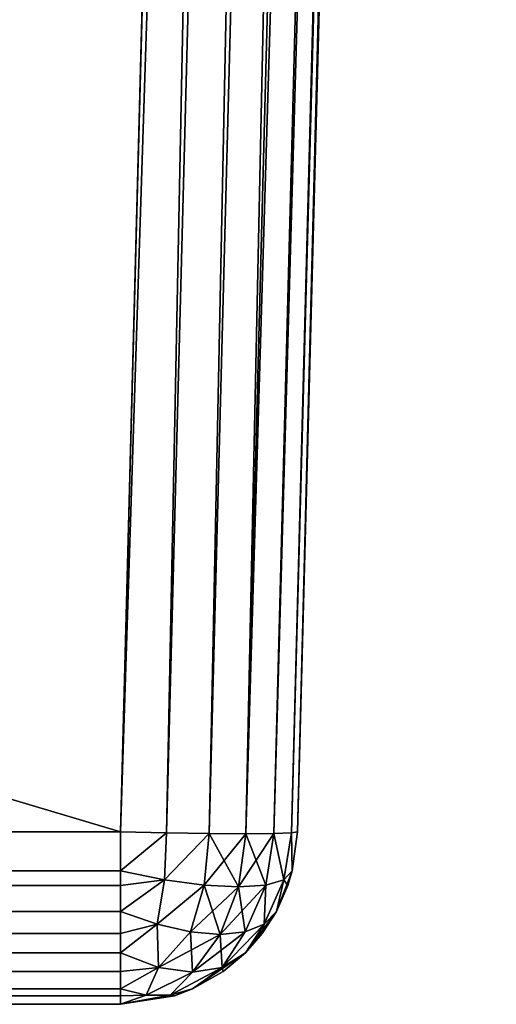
# Model space of a CAD drawing. Header units: millimetres. Extents: x -39 to 39, y -36 to 85.
# Tile 189 of 256: x 35.35 to 36.7, y -4 to -1.22. Entities that reach past the tile are written whole.
import ezdxf

# ---------------------------------------------------------------- set-up
doc = ezdxf.new("R2010")
doc.units = ezdxf.units.MM
doc.header["$LTSCALE"] = 65.185185
for name, color, linetype in [('712', 7, 'CONTINUOUS'), ('714', 7, 'CONTINUOUS'), ('715', 7, 'CONTINUOUS'), ('717', 7, 'CONTINUOUS'), ('718', 7, 'CONTINUOUS'), ('719', 7, 'CONTINUOUS'), ('790', 7, 'CONTINUOUS'), ('791', 7, 'CONTINUOUS'), ('792', 7, 'CONTINUOUS'), ('793', 7, 'CONTINUOUS'), ('794', 7, 'CONTINUOUS')]:
    doc.layers.add(name, color=color, linetype=linetype)

msp = doc.modelspace()

# ---------------------------------------------------------------- linework, layer by layer
at = {"layer": '712', "color": 3, "linetype": 'Continuous'}
for points in [[(36.1952, 17.9007, -20.695), (-35.6345, -3.5131, -20.1343), (-36.1952, 17.9007, -20.695), (36.1952, 17.9007, -20.695)], [(35.6345, -3.5131, -20.1343), (-35.6345, -3.5131, -20.1343), (36.1952, 17.9007, -20.695), (35.6345, -3.5131, -20.1343)]]:
    msp.add_3dface(points, dxfattribs=at)
at = {"layer": '714', "color": 3, "linetype": 'Continuous'}
for points in [[(-35.6345, -3.5131, 20.1343), (35.6345, -3.5131, 20.1343), (-36.1952, 17.9007, 20.695), (-35.6345, -3.5131, 20.1343)], [(-36.1952, 17.9007, 20.695), (35.6345, -3.5131, 20.1343), (36.1952, 17.9007, 20.695), (-36.1952, 17.9007, 20.695)]]:
    msp.add_3dface(points, dxfattribs=at)
at = {"layer": '715', "color": 3, "linetype": 'Continuous'}
for points in [[(36.695, 17.9007, 20.1952), (36.1343, -3.5131, 19.6345), (36.695, 17.9007, 5.8798), (36.695, 17.9007, 20.1952)], [(36.695, 17.9007, 5.8798), (36.1343, -3.5131, 19.6345), (36.2718, 1.7376, 5.5596), (36.695, 17.9007, 5.8798)], [(36.695, 17.9007, -5.8798), (36.2718, 1.7376, -5.5596), (36.1343, -3.5131, -19.6345), (36.695, 17.9007, -5.8798)], [(36.695, 17.9007, -20.1952), (36.695, 17.9007, -5.8798), (36.1343, -3.5131, -19.6345), (36.695, 17.9007, -20.1952)], [(36.2718, 1.7376, 5.5596), (36.1343, -3.5131, 19.6345), (36.2684, 1.6095, 5.5488), (36.2718, 1.7376, 5.5596)], [(36.2718, 1.7376, -5.5596), (36.2684, 1.6095, -5.5488), (36.1343, -3.5131, -19.6345), (36.2718, 1.7376, -5.5596)], [(36.2684, 1.6095, 5.5488), (36.1343, -3.5131, 19.6345), (36.2651, 1.4836, 5.5214), (36.2684, 1.6095, 5.5488)], [(36.2684, 1.6095, -5.5488), (36.2651, 1.4836, -5.5214), (36.1343, -3.5131, -19.6345), (36.2684, 1.6095, -5.5488)], [(36.2651, 1.4836, 5.5214), (36.1343, -3.5131, 19.6345), (36.2619, 1.3621, 5.478), (36.2651, 1.4836, 5.5214)], [(36.2651, 1.4836, -5.5214), (36.2619, 1.3621, -5.478), (36.1343, -3.5131, -19.6345), (36.2651, 1.4836, -5.5214)], [(36.2619, 1.3621, 5.478), (36.1343, -3.5131, 19.6345), (36.2589, 1.2472, 5.4192), (36.2619, 1.3621, 5.478)], [(36.2619, 1.3621, -5.478), (36.2589, 1.2472, -5.4192), (36.1343, -3.5131, -19.6345), (36.2619, 1.3621, -5.478)], [(36.2589, 1.2472, 5.4192), (36.1343, -3.5131, 19.6345), (36.2562, 1.1407, 5.3461), (36.2589, 1.2472, 5.4192)], [(36.2589, 1.2472, -5.4192), (36.2562, 1.1407, -5.3461), (36.1343, -3.5131, -19.6345), (36.2589, 1.2472, -5.4192)], [(36.2562, 1.1407, 5.3461), (36.1343, -3.5131, 19.6345), (36.2536, 1.0444, 5.2596), (36.2562, 1.1407, 5.3461)], [(36.2562, 1.1407, -5.3461), (36.2536, 1.0444, -5.2596), (36.1343, -3.5131, -19.6345), (36.2562, 1.1407, -5.3461)], [(36.2536, 1.0444, 5.2596), (36.1343, -3.5131, 19.6345), (36.2514, 0.96, 5.1614), (36.2536, 1.0444, 5.2596)], [(36.2536, 1.0444, -5.2596), (36.2514, 0.96, -5.1614), (36.1343, -3.5131, -19.6345), (36.2536, 1.0444, -5.2596)], [(36.2514, 0.96, 5.1614), (36.1343, -3.5131, 19.6345), (36.2496, 0.8888, 5.053), (36.2514, 0.96, 5.1614)], [(36.2514, 0.96, -5.1614), (36.2496, 0.8888, -5.053), (36.1343, -3.5131, -19.6345), (36.2514, 0.96, -5.1614)], [(36.2496, 0.8888, 5.053), (36.1343, -3.5131, 19.6345), (36.2481, 0.8322, 4.9363), (36.2496, 0.8888, 5.053)], [(36.2496, 0.8888, -5.053), (36.2481, 0.8322, -4.9363), (36.1343, -3.5131, -19.6345), (36.2496, 0.8888, -5.053)], [(36.2481, 0.8322, 4.9363), (36.1343, -3.5131, 19.6345), (36.247, 0.791, 4.8131), (36.2481, 0.8322, 4.9363)], [(36.2481, 0.8322, -4.9363), (36.247, 0.791, -4.8131), (36.1343, -3.5131, -19.6345), (36.2481, 0.8322, -4.9363)], [(36.247, 0.791, 4.8131), (36.1343, -3.5131, 19.6345), (36.2463, 0.7661, 4.6855), (36.247, 0.791, 4.8131)], [(36.247, 0.791, -4.8131), (36.2463, 0.7661, -4.6855), (36.1343, -3.5131, -19.6345), (36.247, 0.791, -4.8131)], [(36.1343, -3.5131, 19.6345), (36.1343, -3.5131, -19.6345), (36.2463, 0.7661, 4.6855), (36.1343, -3.5131, 19.6345)], [(36.2463, 0.7661, 4.6855), (36.1343, -3.5131, -19.6345), (36.2461, 0.7577, 4.556), (36.2463, 0.7661, 4.6855)], [(36.2463, 0.7661, -4.6855), (36.2461, 0.7577, -4.556), (36.1343, -3.5131, -19.6345), (36.2463, 0.7661, -4.6855)], [(36.1343, -3.5131, -19.6345), (36.2461, 0.7577, -4.556), (36.2461, 0.7577, 4.556), (36.1343, -3.5131, -19.6345)]]:
    msp.add_3dface(points, dxfattribs=at)
at = {"layer": '717', "color": 3, "linetype": 'Continuous'}
for points in [[(-35.6345, -4, 19.6345), (34.2374, -4, 19.2371), (35.6345, -4, 19.6345), (-35.6345, -4, 19.6345)], [(-34.2374, -4, -19.2371), (-35.6345, -4, -19.6345), (35.6345, -4, -19.6345), (-34.2374, -4, -19.2371)], [(34.2374, -4, -19.2371), (-34.2374, -4, -19.2371), (35.6345, -4, -19.6345), (34.2374, -4, -19.2371)], [(34.2374, -4, 19.2371), (34.4591, -4, 19.2122), (35.6345, -4, 19.6345), (34.2374, -4, 19.2371)], [(34.3556, -4, -19.2301), (34.2374, -4, -19.2371), (35.6345, -4, -19.6345), (34.3556, -4, -19.2301)], [(34.47, -4, -19.2097), (34.3556, -4, -19.2301), (35.6345, -4, -19.6345), (34.47, -4, -19.2097)], [(34.4591, -4, 19.2122), (34.6688, -4, 19.1392), (35.6345, -4, 19.6345), (34.4591, -4, 19.2122)], [(34.6798, -4, -19.1339), (34.47, -4, -19.2097), (35.6345, -4, -19.6345), (34.6798, -4, -19.1339)], [(34.6688, -4, 19.1392), (34.8568, -4, 19.0222), (35.6345, -4, 19.6345), (34.6688, -4, 19.1392)], [(34.8665, -4, -19.0144), (34.6798, -4, -19.1339), (35.6345, -4, -19.6345), (34.8665, -4, -19.0144)], [(34.8568, -4, 19.0222), (35.0144, -4, 18.8665), (35.6345, -4, 19.6345), (34.8568, -4, 19.0222)], [(35.0222, -4, -18.8568), (34.8665, -4, -19.0144), (35.6345, -4, -19.6345), (35.0222, -4, -18.8568)], [(35.0144, -4, 18.8665), (35.1339, -4, 18.6798), (35.6345, -4, 19.6345), (35.0144, -4, 18.8665)], [(35.1392, -4, -18.6688), (35.0222, -4, -18.8568), (35.6345, -4, -19.6345), (35.1392, -4, -18.6688)], [(35.1339, -4, 18.6798), (35.2097, -4, 18.47), (35.6345, -4, 19.6345), (35.1339, -4, 18.6798)], [(35.2122, -4, -18.4591), (35.1392, -4, -18.6688), (35.6345, -4, -19.6345), (35.2122, -4, -18.4591)], [(35.2097, -4, 18.47), (35.2301, -4, 18.3556), (35.6345, -4, 19.6345), (35.2097, -4, 18.47)], [(35.2371, -4, -18.2374), (35.2122, -4, -18.4591), (35.6345, -4, -19.6345), (35.2371, -4, -18.2374)], [(35.2301, -4, 18.3556), (35.2371, -4, 18.2374), (35.6345, -4, 19.6345), (35.2301, -4, 18.3556)], [(35.6345, -4, 19.6345), (35.2371, -4, 18.2374), (35.6345, -4, -19.6345), (35.6345, -4, 19.6345)], [(35.2371, -4, 18.2374), (35.2371, -4, -18.2374), (35.6345, -4, -19.6345), (35.2371, -4, 18.2374)]]:
    msp.add_3dface(points, dxfattribs=at)
at = {"layer": '718', "color": 3, "linetype": 'Continuous'}
for points in [[(36.1952, 17.9007, 20.695), (35.6345, -3.5131, 20.1343), (35.7638, -3.516, 20.1172), (36.1952, 17.9007, 20.695)], [(36.1952, 17.9007, 20.695), (35.7638, -3.516, 20.1172), (36.3246, 17.9007, 20.678), (36.1952, 17.9007, 20.695)], [(35.7638, -3.516, 20.1172), (35.8843, -3.5179, 20.0672), (36.3246, 17.9007, 20.678), (35.7638, -3.516, 20.1172)], [(35.8843, -3.5179, 20.0672), (35.9878, -3.5185, 19.9878), (36.4451, 17.9007, 20.6281), (35.8843, -3.5179, 20.0672)], [(36.3246, 17.9007, 20.678), (35.8843, -3.5179, 20.0672), (36.4451, 17.9007, 20.6281), (36.3246, 17.9007, 20.678)], [(35.9878, -3.5185, 19.9878), (36.0672, -3.5179, 19.8843), (36.6281, 17.9007, 20.4452), (35.9878, -3.5185, 19.9878)], [(36.4451, 17.9007, 20.6281), (35.9878, -3.5185, 19.9878), (36.5486, 17.9007, 20.5487), (36.4451, 17.9007, 20.6281)], [(36.5486, 17.9007, 20.5487), (35.9878, -3.5185, 19.9878), (36.6281, 17.9007, 20.4452), (36.5486, 17.9007, 20.5487)], [(36.0672, -3.5179, 19.8843), (36.1172, -3.516, 19.7638), (36.678, 17.9007, 20.3246), (36.0672, -3.5179, 19.8843)], [(36.6281, 17.9007, 20.4452), (36.0672, -3.5179, 19.8843), (36.678, 17.9007, 20.3246), (36.6281, 17.9007, 20.4452)], [(36.1172, -3.516, 19.7638), (36.1343, -3.5131, 19.6345), (36.678, 17.9007, 20.3246), (36.1172, -3.516, 19.7638)], [(36.1343, -3.5131, 19.6345), (36.695, 17.9007, 20.1952), (36.678, 17.9007, 20.3246), (36.1343, -3.5131, 19.6345)]]:
    msp.add_3dface(points, dxfattribs=at)
at = {"layer": '719', "color": 3, "linetype": 'Continuous'}
for points in [[(35.7638, -3.516, -20.1172), (35.6345, -3.5131, -20.1343), (36.3246, 17.9007, -20.678), (35.7638, -3.516, -20.1172)], [(35.6345, -3.5131, -20.1343), (36.1952, 17.9007, -20.695), (36.3246, 17.9007, -20.678), (35.6345, -3.5131, -20.1343)], [(35.8843, -3.5179, -20.0672), (35.7638, -3.516, -20.1172), (36.3246, 17.9007, -20.678), (35.8843, -3.5179, -20.0672)], [(35.9878, -3.5185, -19.9878), (35.8843, -3.5179, -20.0672), (36.4452, 17.9007, -20.6281), (35.9878, -3.5185, -19.9878)], [(36.4452, 17.9007, -20.6281), (35.8843, -3.5179, -20.0672), (36.3246, 17.9007, -20.678), (36.4452, 17.9007, -20.6281)], [(36.0672, -3.5179, -19.8843), (35.9878, -3.5185, -19.9878), (36.6281, 17.9007, -20.4451), (36.0672, -3.5179, -19.8843)], [(36.6281, 17.9007, -20.4451), (35.9878, -3.5185, -19.9878), (36.5487, 17.9007, -20.5486), (36.6281, 17.9007, -20.4451)], [(36.5487, 17.9007, -20.5486), (35.9878, -3.5185, -19.9878), (36.4452, 17.9007, -20.6281), (36.5487, 17.9007, -20.5486)], [(36.1172, -3.516, -19.7638), (36.0672, -3.5179, -19.8843), (36.678, 17.9007, -20.3246), (36.1172, -3.516, -19.7638)], [(36.678, 17.9007, -20.3246), (36.0672, -3.5179, -19.8843), (36.6281, 17.9007, -20.4451), (36.678, 17.9007, -20.3246)], [(36.695, 17.9007, -20.1952), (36.1343, -3.5131, -19.6345), (36.1172, -3.516, -19.7638), (36.695, 17.9007, -20.1952)], [(36.695, 17.9007, -20.1952), (36.1172, -3.516, -19.7638), (36.678, 17.9007, -20.3246), (36.695, 17.9007, -20.1952)]]:
    msp.add_3dface(points, dxfattribs=at)
at = {"layer": '790', "color": 3, "linetype": 'Continuous'}
for points in [[(35.6345, -3.5131, 20.1343), (-35.6345, -3.5131, 20.1343), (-35.6345, -3.623, 20.1191), (35.6345, -3.5131, 20.1343)], [(35.6345, -3.5131, 20.1343), (-35.6345, -3.623, 20.1191), (35.6345, -3.623, 20.1191), (35.6345, -3.5131, 20.1343)], [(35.6345, -3.623, 20.1191), (-35.6345, -3.6644, 20.1067), (35.6345, -3.6644, 20.1067), (35.6345, -3.623, 20.1191)], [(-35.6345, -3.623, 20.1191), (-35.6345, -3.6644, 20.1067), (35.6345, -3.623, 20.1191), (-35.6345, -3.623, 20.1191)], [(35.6345, -3.6644, 20.1067), (-35.6345, -3.7376, 20.0744), (35.6345, -3.7376, 20.0744), (35.6345, -3.6644, 20.1067)], [(-35.6345, -3.6644, 20.1067), (-35.6345, -3.7376, 20.0744), (35.6345, -3.6644, 20.1067), (-35.6345, -3.6644, 20.1067)], [(-35.6345, -3.7376, 20.0744), (-35.6345, -3.8002, 20.0343), (35.6345, -3.7376, 20.0744), (-35.6345, -3.7376, 20.0744)], [(35.6345, -3.7376, 20.0744), (-35.6345, -3.8002, 20.0343), (35.6345, -3.8002, 20.0343), (35.6345, -3.7376, 20.0744)], [(-35.6345, -3.8002, 20.0343), (-35.6345, -3.8547, 19.9869), (35.6345, -3.8002, 20.0343), (-35.6345, -3.8002, 20.0343)], [(35.6345, -3.8002, 20.0343), (-35.6345, -3.8547, 19.9869), (35.6345, -3.8547, 19.9869), (35.6345, -3.8002, 20.0343)], [(35.6345, -3.8547, 19.9869), (-35.6345, -3.9075, 19.9241), (35.6345, -3.9075, 19.9241), (35.6345, -3.8547, 19.9869)], [(-35.6345, -3.8547, 19.9869), (-35.6345, -3.9075, 19.9241), (35.6345, -3.8547, 19.9869), (-35.6345, -3.8547, 19.9869)], [(-35.6345, -3.9075, 19.9241), (-35.6345, -3.9567, 19.838), (35.6345, -3.9075, 19.9241), (-35.6345, -3.9075, 19.9241)], [(35.6345, -3.9075, 19.9241), (-35.6345, -3.9567, 19.838), (35.6345, -3.9567, 19.838), (35.6345, -3.9075, 19.9241)], [(-35.6345, -3.9567, 19.838), (-35.6345, -3.9763, 19.7865), (35.6345, -3.9567, 19.838), (-35.6345, -3.9567, 19.838)], [(35.6345, -3.9567, 19.838), (-35.6345, -3.9763, 19.7865), (35.6345, -3.9763, 19.7865), (35.6345, -3.9567, 19.838)], [(-35.6345, -3.9763, 19.7865), (-35.6345, -4, 19.6345), (35.6345, -3.9763, 19.7865), (-35.6345, -3.9763, 19.7865)], [(-35.6345, -4, 19.6345), (35.6345, -4, 19.6345), (35.6345, -3.9763, 19.7865), (-35.6345, -4, 19.6345)]]:
    msp.add_3dface(points, dxfattribs=at)
at = {"layer": '791', "color": 3, "linetype": 'Continuous'}
for points in [[(35.7638, -3.516, 20.1172), (35.6345, -3.5131, 20.1343), (35.6345, -3.623, 20.1191), (35.7638, -3.516, 20.1172)], [(35.7638, -3.516, 20.1172), (35.6345, -3.623, 20.1191), (35.7584, -3.6481, 20.0957), (35.7638, -3.516, 20.1172)], [(35.8843, -3.5179, 20.0672), (35.7638, -3.516, 20.1172), (35.7584, -3.6481, 20.0957), (35.8843, -3.5179, 20.0672)], [(35.8701, -3.6633, 20.0441), (35.8843, -3.5179, 20.0672), (35.7584, -3.6481, 20.0957), (35.8701, -3.6633, 20.0441)], [(35.9673, -3.6685, 19.9673), (35.8843, -3.5179, 20.0672), (35.8701, -3.6633, 20.0441), (35.9673, -3.6685, 19.9673)], [(35.9878, -3.5185, 19.9878), (35.8843, -3.5179, 20.0672), (35.9673, -3.6685, 19.9673), (35.9878, -3.5185, 19.9878)], [(36.0441, -3.6633, 19.8701), (35.9878, -3.5185, 19.9878), (35.9673, -3.6685, 19.9673), (36.0441, -3.6633, 19.8701)], [(36.0672, -3.5179, 19.8843), (35.9878, -3.5185, 19.9878), (36.0441, -3.6633, 19.8701), (36.0672, -3.5179, 19.8843)], [(36.0957, -3.6481, 19.7584), (36.0672, -3.5179, 19.8843), (36.0441, -3.6633, 19.8701), (36.0957, -3.6481, 19.7584)], [(36.1172, -3.516, 19.7638), (36.0672, -3.5179, 19.8843), (36.0957, -3.6481, 19.7584), (36.1172, -3.516, 19.7638)], [(36.1191, -3.623, 19.6345), (36.1172, -3.516, 19.7638), (36.0957, -3.6481, 19.7584), (36.1191, -3.623, 19.6345)], [(36.1343, -3.5131, 19.6345), (36.1172, -3.516, 19.7638), (36.1191, -3.623, 19.6345), (36.1343, -3.5131, 19.6345)], [(35.6345, -3.623, 20.1191), (35.6345, -3.7376, 20.0744), (35.7584, -3.6481, 20.0957), (35.6345, -3.623, 20.1191)], [(35.6345, -3.623, 20.1191), (35.6345, -3.6644, 20.1067), (35.6345, -3.7376, 20.0744), (35.6345, -3.623, 20.1191)], [(36.1191, -3.623, 19.6345), (36.0957, -3.6481, 19.7584), (36.1067, -3.6644, 19.6345), (36.1191, -3.623, 19.6345)], [(35.7584, -3.6481, 20.0957), (35.6345, -3.7376, 20.0744), (35.7381, -3.774, 20.0397), (35.7584, -3.6481, 20.0957)], [(35.8701, -3.6633, 20.0441), (35.7584, -3.6481, 20.0957), (35.7381, -3.774, 20.0397), (35.8701, -3.6633, 20.0441)], [(35.8701, -3.6633, 20.0441), (35.7381, -3.774, 20.0397), (35.8317, -3.7956, 19.9862), (35.8701, -3.6633, 20.0441)], [(35.8701, -3.6633, 20.0441), (35.8317, -3.7956, 19.9862), (35.9157, -3.8029, 19.9157), (35.8701, -3.6633, 20.0441)], [(35.9673, -3.6685, 19.9673), (35.8701, -3.6633, 20.0441), (35.9157, -3.8029, 19.9157), (35.9673, -3.6685, 19.9673)], [(35.9673, -3.6685, 19.9673), (35.9157, -3.8029, 19.9157), (35.9862, -3.7956, 19.8317), (35.9673, -3.6685, 19.9673)], [(36.0441, -3.6633, 19.8701), (35.9673, -3.6685, 19.9673), (35.9862, -3.7956, 19.8317), (36.0441, -3.6633, 19.8701)], [(36.0441, -3.6633, 19.8701), (35.9862, -3.7956, 19.8317), (36.0397, -3.774, 19.7381), (36.0441, -3.6633, 19.8701)], [(36.0957, -3.6481, 19.7584), (36.0397, -3.774, 19.7381), (36.0744, -3.7376, 19.6345), (36.0957, -3.6481, 19.7584)], [(36.0957, -3.6481, 19.7584), (36.0441, -3.6633, 19.8701), (36.0397, -3.774, 19.7381), (36.0957, -3.6481, 19.7584)], [(36.0957, -3.6481, 19.7584), (36.0744, -3.7376, 19.6345), (36.1067, -3.6644, 19.6345), (36.0957, -3.6481, 19.7584)], [(35.6345, -3.7376, 20.0744), (35.6345, -3.8547, 19.9869), (35.7381, -3.774, 20.0397), (35.6345, -3.7376, 20.0744)], [(35.6345, -3.7376, 20.0744), (35.6345, -3.8002, 20.0343), (35.6345, -3.8547, 19.9869), (35.6345, -3.7376, 20.0744)], [(36.0397, -3.774, 19.7381), (36.0343, -3.8002, 19.6345), (36.0744, -3.7376, 19.6345), (36.0397, -3.774, 19.7381)], [(35.6345, -3.8547, 19.9869), (35.7415, -3.8956, 19.9209), (35.7381, -3.774, 20.0397), (35.6345, -3.8547, 19.9869)], [(35.7381, -3.774, 20.0397), (35.7415, -3.8956, 19.9209), (35.8317, -3.7956, 19.9862), (35.7381, -3.774, 20.0397)], [(35.9862, -3.7956, 19.8317), (35.9209, -3.8956, 19.7415), (36.0397, -3.774, 19.7381), (35.9862, -3.7956, 19.8317)], [(35.9209, -3.8956, 19.7415), (35.9869, -3.8547, 19.6345), (36.0397, -3.774, 19.7381), (35.9209, -3.8956, 19.7415)], [(35.9869, -3.8547, 19.6345), (36.0343, -3.8002, 19.6345), (36.0397, -3.774, 19.7381), (35.9869, -3.8547, 19.6345)], [(35.7415, -3.8956, 19.9209), (35.8378, -3.909, 19.8378), (35.8317, -3.7956, 19.9862), (35.7415, -3.8956, 19.9209)], [(35.8317, -3.7956, 19.9862), (35.8378, -3.909, 19.8378), (35.9157, -3.8029, 19.9157), (35.8317, -3.7956, 19.9862)], [(35.8378, -3.909, 19.8378), (35.9209, -3.8956, 19.7415), (35.9157, -3.8029, 19.9157), (35.8378, -3.909, 19.8378)], [(35.9157, -3.8029, 19.9157), (35.9209, -3.8956, 19.7415), (35.9862, -3.7956, 19.8317), (35.9157, -3.8029, 19.9157)], [(35.6345, -3.8547, 19.9869), (35.6345, -3.9567, 19.838), (35.7415, -3.8956, 19.9209), (35.6345, -3.8547, 19.9869)], [(35.6345, -3.8547, 19.9869), (35.6345, -3.9075, 19.9241), (35.6345, -3.9567, 19.838), (35.6345, -3.8547, 19.9869)], [(35.9209, -3.8956, 19.7415), (35.9241, -3.9075, 19.6345), (35.9869, -3.8547, 19.6345), (35.9209, -3.8956, 19.7415)], [(35.6345, -3.9567, 19.838), (35.7066, -3.9746, 19.7742), (35.7415, -3.8956, 19.9209), (35.6345, -3.9567, 19.838)], [(35.7415, -3.8956, 19.9209), (35.7066, -3.9746, 19.7742), (35.8378, -3.909, 19.8378), (35.7415, -3.8956, 19.9209)], [(35.7066, -3.9746, 19.7742), (35.7742, -3.9746, 19.7066), (35.8378, -3.909, 19.8378), (35.7066, -3.9746, 19.7742)], [(35.8378, -3.909, 19.8378), (35.7742, -3.9746, 19.7066), (35.9209, -3.8956, 19.7415), (35.8378, -3.909, 19.8378)], [(35.7742, -3.9746, 19.7066), (35.838, -3.9567, 19.6345), (35.9209, -3.8956, 19.7415), (35.7742, -3.9746, 19.7066)], [(35.838, -3.9567, 19.6345), (35.9241, -3.9075, 19.6345), (35.9209, -3.8956, 19.7415), (35.838, -3.9567, 19.6345)], [(35.6345, -3.9567, 19.838), (35.6345, -3.9763, 19.7865), (35.7066, -3.9746, 19.7742), (35.6345, -3.9567, 19.838)], [(35.6345, -3.9763, 19.7865), (35.6345, -4, 19.6345), (35.7066, -3.9746, 19.7742), (35.6345, -3.9763, 19.7865)], [(35.7066, -3.9746, 19.7742), (35.6345, -4, 19.6345), (35.7742, -3.9746, 19.7066), (35.7066, -3.9746, 19.7742)], [(35.7742, -3.9746, 19.7066), (35.6345, -4, 19.6345), (35.7865, -3.9763, 19.6345), (35.7742, -3.9746, 19.7066)], [(35.838, -3.9567, 19.6345), (35.7742, -3.9746, 19.7066), (35.7865, -3.9763, 19.6345), (35.838, -3.9567, 19.6345)]]:
    msp.add_3dface(points, dxfattribs=at)
at = {"layer": '792', "color": 3, "linetype": 'Continuous'}
for points in [[(36.1343, -3.5131, -19.6345), (36.1191, -3.623, 19.6345), (36.1191, -3.623, -19.6345), (36.1343, -3.5131, -19.6345)], [(36.1343, -3.5131, -19.6345), (36.1343, -3.5131, 19.6345), (36.1191, -3.623, 19.6345), (36.1343, -3.5131, -19.6345)], [(36.1191, -3.623, -19.6345), (36.1067, -3.6644, 19.6345), (36.1067, -3.6644, -19.6345), (36.1191, -3.623, -19.6345)], [(36.1191, -3.623, 19.6345), (36.1067, -3.6644, 19.6345), (36.1191, -3.623, -19.6345), (36.1191, -3.623, 19.6345)], [(36.1067, -3.6644, -19.6345), (36.0744, -3.7376, 19.6345), (36.0744, -3.7376, -19.6345), (36.1067, -3.6644, -19.6345)], [(36.1067, -3.6644, 19.6345), (36.0744, -3.7376, 19.6345), (36.1067, -3.6644, -19.6345), (36.1067, -3.6644, 19.6345)], [(36.0744, -3.7376, 19.6345), (36.0343, -3.8002, 19.6345), (36.0744, -3.7376, -19.6345), (36.0744, -3.7376, 19.6345)], [(36.0744, -3.7376, -19.6345), (36.0343, -3.8002, 19.6345), (36.0343, -3.8002, -19.6345), (36.0744, -3.7376, -19.6345)], [(36.0343, -3.8002, 19.6345), (35.9869, -3.8547, 19.6345), (36.0343, -3.8002, -19.6345), (36.0343, -3.8002, 19.6345)], [(36.0343, -3.8002, -19.6345), (35.9869, -3.8547, 19.6345), (35.9869, -3.8547, -19.6345), (36.0343, -3.8002, -19.6345)], [(35.9869, -3.8547, -19.6345), (35.9241, -3.9075, 19.6345), (35.9241, -3.9075, -19.6345), (35.9869, -3.8547, -19.6345)], [(35.9869, -3.8547, 19.6345), (35.9241, -3.9075, 19.6345), (35.9869, -3.8547, -19.6345), (35.9869, -3.8547, 19.6345)], [(35.9241, -3.9075, 19.6345), (35.838, -3.9567, 19.6345), (35.9241, -3.9075, -19.6345), (35.9241, -3.9075, 19.6345)], [(35.9241, -3.9075, -19.6345), (35.838, -3.9567, 19.6345), (35.838, -3.9567, -19.6345), (35.9241, -3.9075, -19.6345)], [(35.838, -3.9567, 19.6345), (35.7865, -3.9763, 19.6345), (35.838, -3.9567, -19.6345), (35.838, -3.9567, 19.6345)], [(35.838, -3.9567, -19.6345), (35.7865, -3.9763, 19.6345), (35.7865, -3.9763, -19.6345), (35.838, -3.9567, -19.6345)], [(35.7865, -3.9763, 19.6345), (35.6345, -4, 19.6345), (35.7865, -3.9763, -19.6345), (35.7865, -3.9763, 19.6345)], [(35.6345, -4, 19.6345), (35.6345, -4, -19.6345), (35.7865, -3.9763, -19.6345), (35.6345, -4, 19.6345)]]:
    msp.add_3dface(points, dxfattribs=at)
at = {"layer": '793', "color": 3, "linetype": 'Continuous'}
for points in [[(35.6345, -3.5131, -20.1343), (35.7638, -3.516, -20.1172), (35.6345, -3.623, -20.1191), (35.6345, -3.5131, -20.1343)], [(35.6345, -3.623, -20.1191), (35.7638, -3.516, -20.1172), (35.7584, -3.6481, -20.0957), (35.6345, -3.623, -20.1191)], [(35.7638, -3.516, -20.1172), (35.8843, -3.5179, -20.0672), (35.7584, -3.6481, -20.0957), (35.7638, -3.516, -20.1172)], [(35.7584, -3.6481, -20.0957), (35.8843, -3.5179, -20.0672), (35.8701, -3.6633, -20.0441), (35.7584, -3.6481, -20.0957)], [(35.8843, -3.5179, -20.0672), (35.9878, -3.5185, -19.9878), (35.8701, -3.6633, -20.0441), (35.8843, -3.5179, -20.0672)], [(35.8701, -3.6633, -20.0441), (35.9878, -3.5185, -19.9878), (35.9673, -3.6685, -19.9673), (35.8701, -3.6633, -20.0441)], [(35.9878, -3.5185, -19.9878), (36.0672, -3.5179, -19.8843), (35.9673, -3.6685, -19.9673), (35.9878, -3.5185, -19.9878)], [(35.9673, -3.6685, -19.9673), (36.0672, -3.5179, -19.8843), (36.0441, -3.6633, -19.8701), (35.9673, -3.6685, -19.9673)], [(36.0441, -3.6633, -19.8701), (36.0672, -3.5179, -19.8843), (36.0957, -3.6481, -19.7584), (36.0441, -3.6633, -19.8701)], [(36.0672, -3.5179, -19.8843), (36.1172, -3.516, -19.7638), (36.0957, -3.6481, -19.7584), (36.0672, -3.5179, -19.8843)], [(36.1172, -3.516, -19.7638), (36.1191, -3.623, -19.6345), (36.0957, -3.6481, -19.7584), (36.1172, -3.516, -19.7638)], [(36.1172, -3.516, -19.7638), (36.1343, -3.5131, -19.6345), (36.1191, -3.623, -19.6345), (36.1172, -3.516, -19.7638)], [(35.6345, -3.623, -20.1191), (35.7584, -3.6481, -20.0957), (35.6345, -3.6644, -20.1067), (35.6345, -3.623, -20.1191)], [(36.1191, -3.623, -19.6345), (36.0744, -3.7376, -19.6345), (36.0957, -3.6481, -19.7584), (36.1191, -3.623, -19.6345)], [(36.1191, -3.623, -19.6345), (36.1067, -3.6644, -19.6345), (36.0744, -3.7376, -19.6345), (36.1191, -3.623, -19.6345)], [(35.7584, -3.6481, -20.0957), (35.7381, -3.774, -20.0397), (35.6345, -3.7376, -20.0744), (35.7584, -3.6481, -20.0957)], [(35.7584, -3.6481, -20.0957), (35.6345, -3.7376, -20.0744), (35.6345, -3.6644, -20.1067), (35.7584, -3.6481, -20.0957)], [(35.7584, -3.6481, -20.0957), (35.8701, -3.6633, -20.0441), (35.7381, -3.774, -20.0397), (35.7584, -3.6481, -20.0957)], [(35.8701, -3.6633, -20.0441), (35.8317, -3.7956, -19.9862), (35.7381, -3.774, -20.0397), (35.8701, -3.6633, -20.0441)], [(35.8701, -3.6633, -20.0441), (35.9673, -3.6685, -19.9673), (35.8317, -3.7956, -19.9862), (35.8701, -3.6633, -20.0441)], [(35.9673, -3.6685, -19.9673), (35.9157, -3.8029, -19.9157), (35.8317, -3.7956, -19.9862), (35.9673, -3.6685, -19.9673)], [(36.0441, -3.6633, -19.8701), (35.9862, -3.7956, -19.8317), (35.9157, -3.8029, -19.9157), (36.0441, -3.6633, -19.8701)], [(35.9673, -3.6685, -19.9673), (36.0441, -3.6633, -19.8701), (35.9157, -3.8029, -19.9157), (35.9673, -3.6685, -19.9673)], [(36.0441, -3.6633, -19.8701), (36.0397, -3.774, -19.7381), (35.9862, -3.7956, -19.8317), (36.0441, -3.6633, -19.8701)], [(36.0957, -3.6481, -19.7584), (36.0744, -3.7376, -19.6345), (36.0397, -3.774, -19.7381), (36.0957, -3.6481, -19.7584)], [(36.0441, -3.6633, -19.8701), (36.0957, -3.6481, -19.7584), (36.0397, -3.774, -19.7381), (36.0441, -3.6633, -19.8701)], [(35.7381, -3.774, -20.0397), (35.6345, -3.8002, -20.0343), (35.6345, -3.7376, -20.0744), (35.7381, -3.774, -20.0397)], [(36.0744, -3.7376, -19.6345), (36.0343, -3.8002, -19.6345), (35.9869, -3.8547, -19.6345), (36.0744, -3.7376, -19.6345)], [(36.0744, -3.7376, -19.6345), (35.9869, -3.8547, -19.6345), (36.0397, -3.774, -19.7381), (36.0744, -3.7376, -19.6345)], [(35.7415, -3.8956, -19.9209), (35.6345, -3.8547, -19.9869), (35.7381, -3.774, -20.0397), (35.7415, -3.8956, -19.9209)], [(35.6345, -3.8547, -19.9869), (35.6345, -3.8002, -20.0343), (35.7381, -3.774, -20.0397), (35.6345, -3.8547, -19.9869)], [(35.8317, -3.7956, -19.9862), (35.7415, -3.8956, -19.9209), (35.7381, -3.774, -20.0397), (35.8317, -3.7956, -19.9862)], [(35.9869, -3.8547, -19.6345), (35.9209, -3.8956, -19.7415), (36.0397, -3.774, -19.7381), (35.9869, -3.8547, -19.6345)], [(36.0397, -3.774, -19.7381), (35.9209, -3.8956, -19.7415), (35.9862, -3.7956, -19.8317), (36.0397, -3.774, -19.7381)], [(35.9157, -3.8029, -19.9157), (35.7415, -3.8956, -19.9209), (35.8317, -3.7956, -19.9862), (35.9157, -3.8029, -19.9157)], [(35.8378, -3.909, -19.8378), (35.7415, -3.8956, -19.9209), (35.9157, -3.8029, -19.9157), (35.8378, -3.909, -19.8378)], [(35.9862, -3.7956, -19.8317), (35.8378, -3.909, -19.8378), (35.9157, -3.8029, -19.9157), (35.9862, -3.7956, -19.8317)], [(35.9209, -3.8956, -19.7415), (35.8378, -3.909, -19.8378), (35.9862, -3.7956, -19.8317), (35.9209, -3.8956, -19.7415)], [(35.7415, -3.8956, -19.9209), (35.6345, -3.9075, -19.9241), (35.6345, -3.8547, -19.9869), (35.7415, -3.8956, -19.9209)], [(35.9869, -3.8547, -19.6345), (35.9241, -3.9075, -19.6345), (35.838, -3.9567, -19.6345), (35.9869, -3.8547, -19.6345)], [(35.9869, -3.8547, -19.6345), (35.838, -3.9567, -19.6345), (35.9209, -3.8956, -19.7415), (35.9869, -3.8547, -19.6345)], [(35.7066, -3.9746, -19.7742), (35.6345, -3.9567, -19.838), (35.7415, -3.8956, -19.9209), (35.7066, -3.9746, -19.7742)], [(35.6345, -3.9567, -19.838), (35.6345, -3.9075, -19.9241), (35.7415, -3.8956, -19.9209), (35.6345, -3.9567, -19.838)], [(35.8378, -3.909, -19.8378), (35.7066, -3.9746, -19.7742), (35.7415, -3.8956, -19.9209), (35.8378, -3.909, -19.8378)], [(35.7742, -3.9746, -19.7066), (35.7066, -3.9746, -19.7742), (35.8378, -3.909, -19.8378), (35.7742, -3.9746, -19.7066)], [(35.838, -3.9567, -19.6345), (35.7742, -3.9746, -19.7066), (35.9209, -3.8956, -19.7415), (35.838, -3.9567, -19.6345)], [(35.9209, -3.8956, -19.7415), (35.7742, -3.9746, -19.7066), (35.8378, -3.909, -19.8378), (35.9209, -3.8956, -19.7415)], [(35.6345, -3.9567, -19.838), (35.7066, -3.9746, -19.7742), (35.6345, -3.9763, -19.7865), (35.6345, -3.9567, -19.838)], [(35.7066, -3.9746, -19.7742), (35.6345, -4, -19.6345), (35.6345, -3.9763, -19.7865), (35.7066, -3.9746, -19.7742)], [(35.7742, -3.9746, -19.7066), (35.6345, -4, -19.6345), (35.7066, -3.9746, -19.7742), (35.7742, -3.9746, -19.7066)], [(35.7865, -3.9763, -19.6345), (35.6345, -4, -19.6345), (35.7742, -3.9746, -19.7066), (35.7865, -3.9763, -19.6345)], [(35.838, -3.9567, -19.6345), (35.7865, -3.9763, -19.6345), (35.7742, -3.9746, -19.7066), (35.838, -3.9567, -19.6345)]]:
    msp.add_3dface(points, dxfattribs=at)
at = {"layer": '794', "color": 3, "linetype": 'Continuous'}
for points in [[(-35.6345, -3.5131, -20.1343), (35.6345, -3.623, -20.1191), (-35.6345, -3.623, -20.1191), (-35.6345, -3.5131, -20.1343)], [(-35.6345, -3.5131, -20.1343), (35.6345, -3.5131, -20.1343), (35.6345, -3.623, -20.1191), (-35.6345, -3.5131, -20.1343)], [(-35.6345, -3.623, -20.1191), (35.6345, -3.6644, -20.1067), (-35.6345, -3.6644, -20.1067), (-35.6345, -3.623, -20.1191)], [(35.6345, -3.623, -20.1191), (35.6345, -3.6644, -20.1067), (-35.6345, -3.623, -20.1191), (35.6345, -3.623, -20.1191)], [(-35.6345, -3.6644, -20.1067), (35.6345, -3.7376, -20.0744), (-35.6345, -3.7376, -20.0744), (-35.6345, -3.6644, -20.1067)], [(35.6345, -3.6644, -20.1067), (35.6345, -3.7376, -20.0744), (-35.6345, -3.6644, -20.1067), (35.6345, -3.6644, -20.1067)], [(-35.6345, -3.7376, -20.0744), (35.6345, -3.8002, -20.0343), (-35.6345, -3.8002, -20.0343), (-35.6345, -3.7376, -20.0744)], [(35.6345, -3.7376, -20.0744), (35.6345, -3.8002, -20.0343), (-35.6345, -3.7376, -20.0744), (35.6345, -3.7376, -20.0744)], [(35.6345, -3.8002, -20.0343), (35.6345, -3.8547, -19.9869), (-35.6345, -3.8002, -20.0343), (35.6345, -3.8002, -20.0343)], [(-35.6345, -3.8002, -20.0343), (35.6345, -3.8547, -19.9869), (-35.6345, -3.8547, -19.9869), (-35.6345, -3.8002, -20.0343)], [(-35.6345, -3.8547, -19.9869), (35.6345, -3.9075, -19.9241), (-35.6345, -3.9075, -19.9241), (-35.6345, -3.8547, -19.9869)], [(35.6345, -3.8547, -19.9869), (35.6345, -3.9075, -19.9241), (-35.6345, -3.8547, -19.9869), (35.6345, -3.8547, -19.9869)], [(-35.6345, -3.9075, -19.9241), (35.6345, -3.9567, -19.838), (-35.6345, -3.9567, -19.838), (-35.6345, -3.9075, -19.9241)], [(35.6345, -3.9075, -19.9241), (35.6345, -3.9567, -19.838), (-35.6345, -3.9075, -19.9241), (35.6345, -3.9075, -19.9241)], [(35.6345, -3.9567, -19.838), (35.6345, -3.9763, -19.7865), (-35.6345, -3.9567, -19.838), (35.6345, -3.9567, -19.838)], [(-35.6345, -3.9567, -19.838), (35.6345, -3.9763, -19.7865), (-35.6345, -3.9763, -19.7865), (-35.6345, -3.9567, -19.838)], [(35.6345, -3.9763, -19.7865), (35.6345, -4, -19.6345), (-35.6345, -3.9763, -19.7865), (35.6345, -3.9763, -19.7865)], [(35.6345, -4, -19.6345), (-35.6345, -4, -19.6345), (-35.6345, -3.9763, -19.7865), (35.6345, -4, -19.6345)]]:
    msp.add_3dface(points, dxfattribs=at)

doc.saveas('drawing.dxf')
